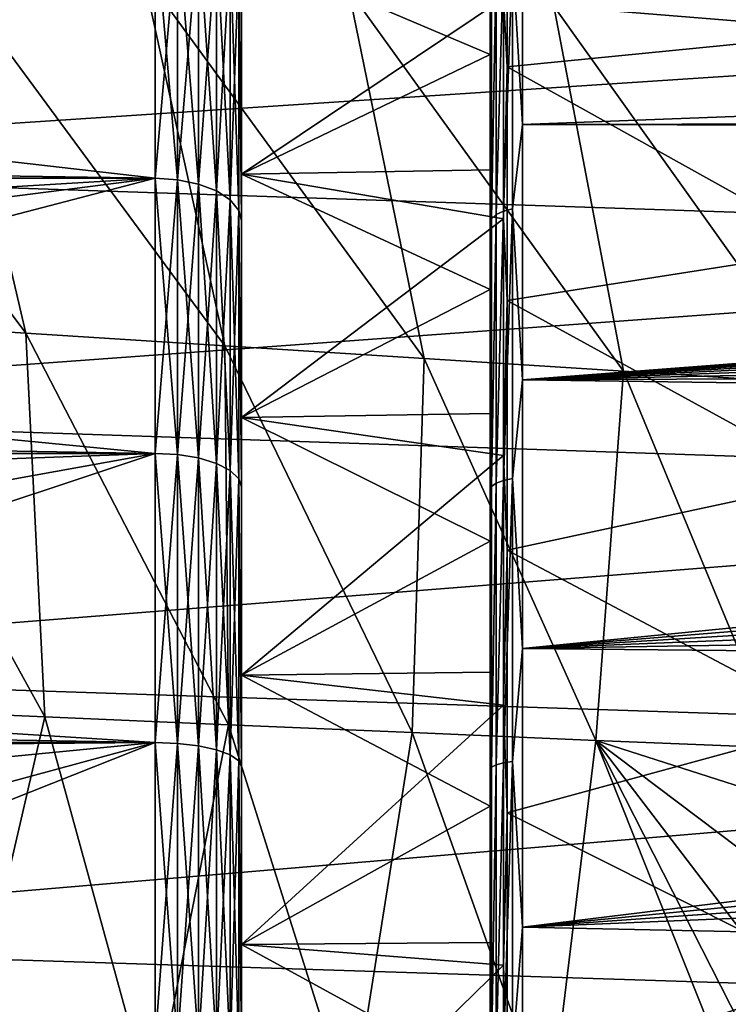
# Model space of a CAD drawing. Header units: metres. Extents: x -160 to 52, y -25 to 25.
# Tile 135 of 166: x -3.45 to 3.11, y 4.6 to 13.72. Entities that reach past the tile are written whole.
import ezdxf

# ---------------------------------------------------------------- set-up
doc = ezdxf.new("R2010")
doc.units = ezdxf.units.M
doc.layers.add('solid_509094_SW0001', color=7, linetype='CONTINUOUS')

msp = doc.modelspace()

# ---------------------------------------------------------------- linework, layer by layer
at = {"layer": 'solid_509094_SW0001'}
for points in [[(1.768738, 16.867477, 181.734558), (3.396418, 13.689639, 184.645828), (1.491148, 13.844373, 174.136017)], [(1.768738, 16.867477, 181.734558), (3.286088, 16.746914, 190.052185), (3.396418, 13.689639, 184.645828)], [(-1.4, 12.289958, -18.685638), (-1.4, 14.161719, -19.00354), (-1.4, 16.273785, -17.22942)], [(-1.4, 14.376002, -17.132652), (-1.4, 12.289958, -18.685638), (-1.4, 16.273785, -17.22942)], [(-1.4, 12.289958, 18.685638), (-1.4, 16.273785, 17.22942), (-1.4, 14.16172, 19.00354)], [(-1.4, 12.289958, 18.685638), (-1.4, 14.376002, 17.132652), (-1.4, 16.273785, 17.22942)], [(1.057903, 15.268029, -16.280106), (4.0899, 15.391882, -15.13423), (4.0899, 13.580384, -16.778799)], [(1.024543, 13.917835, -17.452791), (1.057903, 15.268029, -16.280106), (1.057903, 13.283013, -17.936445)], [(1.057903, 13.283013, -17.936445), (1.057903, 15.268029, -16.280106), (4.0899, 13.580384, -16.778799)], [(1.107564, 14.312249, 19.99004), (1.2, 12.746806, 21.039938), (1.2, 14.958808, 19.529314)], [(1.2, 14.958808, 19.529314), (1.2, 12.746806, 21.039938), (33.511787, 13.97195, 20.247091)], [(-159.199997, 14.630385, -19.652018), (-2.2, 14.630385, -19.652018), (-2.2, 12.25, -21.217623)], [(-159.199997, 12.25, -21.217623), (-159.199997, 14.630385, -19.652018), (-2.2, 12.25, -21.217623)], [(-9.899105, 13.959565, 20.134064), (-9.744034, 13.114674, 20.69433), (-2.2, 14.630385, 19.652018)], [(-9.744034, 13.114674, 20.69433), (-2.2, 12.25, 21.217623), (-2.2, 14.630385, 19.652018)], [(-1.992945, 12.23637, -21.194016), (-2.2, 12.25, -21.217623), (-2.2, 14.630385, -19.652018)], [(-1.992945, 12.23637, -21.194016), (-2.2, 14.630385, -19.652018), (-1.992945, 14.614107, -19.630154)], [(-1.992945, 14.614107, 19.630154), (-2.2, 14.630385, 19.652018), (-2.2, 12.25, 21.217623)], [(-1.992945, 14.614107, 19.630154), (-2.2, 12.25, 21.217623), (-1.992945, 12.23637, 21.194016)], [(-1.992945, 14.614107, -19.630154), (-1.799819, 14.566319, -19.565964), (-1.799819, 12.196358, -21.124712)], [(-1.992945, 12.23637, -21.194016), (-1.992945, 14.614107, -19.630154), (-1.799819, 12.196358, -21.124712)], [(-1.992945, 14.614107, 19.630154), (-1.992945, 12.23637, 21.194016), (-1.799819, 14.566319, 19.565964)], [(-1.992945, 12.23637, 21.194016), (-1.799819, 12.196358, 21.124712), (-1.799819, 14.566319, 19.565964)], [(-1.799819, 14.566319, -19.565964), (-1.634018, 14.490286, -19.463831), (-1.634018, 12.132694, -21.014444)], [(-1.799819, 12.196358, -21.124712), (-1.799819, 14.566319, -19.565964), (-1.634018, 12.132694, -21.014444)], [(-1.799819, 14.566319, 19.565964), (-1.799819, 12.196358, 21.124712), (-1.634018, 14.490286, 19.463831)], [(-9.861457, 14.462721, 245.303558), (-9.542737, 12.363952, 246.833176), (11.630707, 13.758637, 241.404617)], [(-6.119967, 14.463367, 132.095535), (-3.399103, 10.815187, 141.614471), (-5.244128, 10.931749, 131.297592)], [(-6.119967, 14.463367, 132.095535), (-4.217223, 14.308618, 142.605667), (-3.399103, 10.815187, 141.614471)], [(-1.799819, 12.196358, 21.124712), (-1.634018, 12.132694, 21.014444), (-1.634018, 14.490286, 19.463831)], [(-1.634018, 14.490286, -19.463831), (-1.506866, 14.391197, -19.330732), (-1.506866, 12.049727, -20.870741)], [(-1.634018, 12.132694, -21.014444), (-1.634018, 14.490286, -19.463831), (-1.506866, 12.049727, -20.870741)], [(-1.634018, 14.490286, 19.463831), (-1.634018, 12.132694, 21.014444), (-1.506866, 14.391197, 19.330732)], [(0.9, 13.396189, 17.859016), (0.9, 14.417443, 17.045235), (-1.4, 14.376002, 17.132652)], [(0.9, 14.156367, 19.750622), (0.9, 14.417443, 17.045235), (0.9, 13.396189, 17.859016)], [(-1.634018, 12.132694, 21.014444), (-1.506866, 12.049727, 20.870741), (-1.506866, 14.391197, 19.330732)], [(-1.506866, 14.391197, -19.330732), (-1.427043, 14.27582, -19.175755), (-1.427043, 11.953123, -20.703417)], [(-1.506866, 12.049727, -20.870741), (-1.506866, 14.391197, -19.330732), (-1.427043, 11.953123, -20.703417)], [(-1.506866, 14.391197, 19.330732), (-1.506866, 12.049727, 20.870741), (-1.427043, 14.27582, 19.175755)], [(1.024543, 13.917835, -17.452791), (-1.4, 12.289958, -18.685638), (-1.4, 14.376002, -17.132652)], [(0.9, 13.396189, 17.859016), (-1.4, 14.376002, 17.132652), (-1.4, 12.289958, 18.685638)], [(1.023817, 11.946703, 21.438892), (1.107564, 11.967433, 21.476095), (1.107564, 14.312249, 19.99004)], [(1.023817, 11.946703, 21.438892), (1.107564, 14.312249, 19.99004), (1.023817, 14.287457, 19.955412)], [(1.107564, 14.312249, 19.99004), (1.107564, 11.967433, 21.476095), (1.2, 12.746806, 21.039938)], [(-4.217223, 14.308618, 142.605667), (-1.554135, 10.698624, 151.931351), (-3.399103, 10.815187, 141.614471)], [(-4.217223, 14.308618, 142.605667), (-2.314467, 14.15387, 153.115784), (-1.554135, 10.698624, 151.931351)], [(-1.506866, 12.049727, 20.870741), (-1.427043, 11.953123, 20.703417), (-1.427043, 14.27582, 19.175755)], [(-1.427043, 14.27582, -19.175755), (-1.4, 14.161719, -19.00354), (-1.4, 11.858169, -20.520084)], [(-1.427043, 11.953123, -20.703417), (-1.427043, 14.27582, -19.175755), (-1.4, 11.858169, -20.520084)], [(-1.427043, 14.27582, 19.175755), (-1.4, 11.85817, 20.520082), (-1.4, 14.16172, 19.00354)], [(-1.427043, 14.27582, 19.175755), (-1.427043, 11.953123, 20.703417), (-1.4, 11.85817, 20.520082)], [(0.95735, 14.248799, 19.901419), (0.914683, 14.20007, 19.833359), (0.914683, 11.873633, 21.307766)], [(0.95735, 11.914379, 21.380888), (0.95735, 14.248799, 19.901419), (0.914683, 11.873633, 21.307766)], [(1.023817, 14.287457, 19.955412), (0.95735, 14.248799, 19.901419), (0.95735, 11.914379, 21.380888)], [(1.023817, 11.946703, 21.438892), (1.023817, 14.287457, 19.955412), (0.95735, 11.914379, 21.380888)], [(-2.314467, 14.15387, 153.115784), (0.291066, 10.582062, 162.248199), (-1.554135, 10.698624, 151.931351)], [(-2.314467, 14.15387, 153.115784), (-0.411705, 13.999121, 163.625916), (0.291066, 10.582062, 162.248199)], [(-1.4, 10.037259, 19.986235), (-1.4, 14.16172, 19.00354), (-1.4, 11.85817, 20.520082)], [(-1.4, 10.037259, 19.986235), (-1.4, 12.289958, 18.685638), (-1.4, 14.16172, 19.00354)], [(-1.4, 10.037259, -19.986235), (-1.4, 11.858169, -20.520084), (-1.4, 14.161719, -19.00354)], [(-1.4, 12.289958, -18.685638), (-1.4, 10.037259, -19.986235), (-1.4, 14.161719, -19.00354)], [(0.914683, 14.20007, 19.833359), (0.9, 14.156367, 19.750622), (0.9, 11.837881, 21.22154)], [(0.914683, 11.873633, 21.307766), (0.914683, 14.20007, 19.833359), (0.9, 11.837881, 21.22154)], [(0.9, 14.156367, 19.750622), (0.9, 13.396189, 17.859016), (0.9, 12.329142, 18.611685)], [(0.9, 11.837881, 21.22154), (0.9, 14.156367, 19.750622), (0.9, 12.329142, 18.611685)], [(-0.411705, 13.999121, 163.625916), (2.136335, 10.465501, 172.565048), (0.291066, 10.582062, 162.248199)], [(-0.411705, 13.999121, 163.625916), (1.491148, 13.844373, 174.136017), (2.136335, 10.465501, 172.565048)], [(1.2, 12.746806, 21.039938), (33.666878, 12.815843, 20.997957), (33.511787, 13.97195, 20.247091)], [(1.024543, 13.917835, -17.452791), (1.024543, 11.876264, -18.901333), (-1.4, 12.289958, -18.685638)], [(1.024543, 13.917835, -17.452791), (1.057903, 13.283013, -17.936445), (1.024543, 11.876264, -18.901333)], [(1.491148, 13.844373, 174.136017), (3.984539, 10.348959, 182.881516), (2.136335, 10.465501, 172.565048)], [(1.491148, 13.844373, 174.136017), (3.396418, 13.689639, 184.645828), (3.984539, 10.348959, 182.881516)], [(-9.542737, 12.363952, 246.833176), (11.89928, 11.642016, 242.830643), (11.630707, 13.758637, 241.404617)], [(1.057903, 13.283013, -17.936445), (4.0899, 13.580384, -16.778799), (4.0899, 11.594419, -18.207811)], [(0.9, 12.329142, 18.611685), (0.9, 13.396189, 17.859016), (-1.4, 12.289958, 18.685638)], [(1.024543, 11.876264, -18.901333), (1.057903, 13.283013, -17.936445), (1.057903, 11.119779, -19.352133)], [(1.057903, 11.119779, -19.352133), (1.057903, 13.283013, -17.936445), (4.0899, 11.594419, -18.207811)], [(-9.744034, 13.114674, 20.69433), (-9.596039, 12.236538, 21.225389), (-2.2, 12.25, 21.217623)], [(1.2, 12.746806, 21.039938), (32.434601, 12.768058, 21.027048), (33.666878, 12.815843, 20.997957)], [(1.2, 12.746806, 21.039938), (31.304331, 12.683624, 21.078087), (32.434601, 12.768058, 21.027048)], [(1.107564, 11.967433, 21.476095), (1.2, 10.383676, 22.301105), (1.2, 12.746806, 21.039938)], [(1.2, 12.746806, 21.039938), (1.2, 10.383676, 22.301105), (31.304331, 12.683624, 21.078087)], [(1.2, 10.383676, 22.301105), (30.274872, 12.562913, 21.150253), (31.304331, 12.683624, 21.078087)], [(1.2, 10.383676, 22.301105), (29.336151, 12.412766, 21.23872), (30.274872, 12.562913, 21.150253)], [(1.2, 10.383676, 22.301105), (28.471838, 12.23392, 21.342241), (29.336151, 12.412766, 21.23872)], [(-9.542737, 12.363952, 246.833176), (-9.275874, 10.097981, 248.113937), (11.89928, 11.642016, 242.830643)], [(0.9, 11.219743, 19.300787), (0.9, 12.329142, 18.611685), (-1.4, 12.289958, 18.685638)], [(0.9, 11.837881, 21.22154), (0.9, 12.329142, 18.611685), (0.9, 11.219743, 19.300787)], [(-159.199997, 12.25, -21.217623), (-2.2, 12.25, -21.217623), (-2.2, 9.703955, -22.496294)], [(-159.199997, 9.703955, -22.496294), (-159.199997, 12.25, -21.217623), (-2.2, 9.703955, -22.496294)], [(-9.596039, 12.236538, 21.225389), (-9.528477, 11.80933, 21.466013), (-2.2, 12.25, 21.217623)], [(-9.528477, 11.80933, 21.466013), (-9.454753, 11.323895, 21.726007), (-2.2, 12.25, 21.217623)], [(-9.454753, 11.323895, 21.726007), (-9.321022, 10.394307, 22.18577), (-2.2, 12.25, 21.217623)], [(-9.321022, 10.394307, 22.18577), (-2.2, 9.703955, 22.496294), (-2.2, 12.25, 21.217623)], [(-1.992945, 9.693157, -22.471264), (-2.2, 9.703955, -22.496294), (-2.2, 12.25, -21.217623)], [(-1.992945, 9.693157, -22.471264), (-2.2, 12.25, -21.217623), (-1.992945, 12.23637, -21.194016)], [(-1.992945, 12.23637, 21.194016), (-2.2, 12.25, 21.217623), (-2.2, 9.703955, 22.496294)], [(-1.992945, 12.23637, 21.194016), (-2.2, 9.703955, 22.496294), (-1.992945, 9.693157, 22.471264)], [(-1.992945, 12.23637, -21.194016), (-1.799819, 12.196358, -21.124712), (-1.799819, 9.661461, -22.397785)], [(-1.992945, 9.693157, -22.471264), (-1.992945, 12.23637, -21.194016), (-1.799819, 9.661461, -22.397785)], [(-1.992945, 12.23637, 21.194016), (-1.992945, 9.693157, 22.471264), (-1.799819, 12.196358, 21.124712)], [(1.024543, 11.876264, -18.901333), (-1.4, 10.037259, -19.986235), (-1.4, 12.289958, -18.685638)], [(0.9, 11.219743, 19.300787), (-1.4, 12.289958, 18.685638), (-1.4, 10.037259, 19.986235)], [(1.2, 10.383676, 22.301105), (27.669739, 12.027749, 21.459106), (28.471838, 12.23392, 21.342241)], [(-1.992945, 9.693157, 22.471264), (-1.799819, 9.661461, 22.397785), (-1.799819, 12.196358, 21.124712)], [(-1.799819, 12.196358, -21.124712), (-1.634018, 12.132694, -21.014444), (-1.634018, 9.61103, -22.28087)], [(-1.799819, 9.661461, -22.397785), (-1.799819, 12.196358, -21.124712), (-1.634018, 9.61103, -22.28087)], [(-1.799819, 12.196358, 21.124712), (-1.799819, 9.661461, 22.397785), (-1.634018, 12.132694, 21.014444)], [(-1.799819, 9.661461, 22.397785), (-1.634018, 9.61103, 22.28087), (-1.634018, 12.132694, 21.014444)], [(-1.634018, 12.132694, -21.014444), (-1.506866, 12.049727, -20.870741), (-1.506866, 9.545307, -22.128508)], [(-1.634018, 9.61103, -22.28087), (-1.634018, 12.132694, -21.014444), (-1.506866, 9.545307, -22.128508)], [(-1.634018, 12.132694, 21.014444), (-1.634018, 9.61103, 22.28087), (-1.506866, 12.049727, 20.870741)], [(-1.634018, 9.61103, 22.28087), (-1.506866, 9.545307, 22.128508), (-1.506866, 12.049727, 20.870741)], [(-1.506866, 12.049727, -20.870741), (-1.427043, 11.953123, -20.703417), (-1.427043, 9.468781, -21.951099)], [(-1.506866, 9.545307, -22.128508), (-1.506866, 12.049727, -20.870741), (-1.427043, 9.468781, -21.951099)], [(-1.506866, 12.049727, 20.870741), (-1.506866, 9.545307, 22.128508), (-1.427043, 11.953123, 20.703417)], [(-1.506866, 9.545307, 22.128508), (-1.427043, 9.468781, 21.951099), (-1.427043, 11.953123, 20.703417)], [(-1.427043, 11.953123, -20.703417), (-1.4, 11.858169, -20.520084), (-1.4, 9.393953, -21.758732)], [(-1.427043, 9.468781, -21.951099), (-1.427043, 11.953123, -20.703417), (-1.4, 9.393953, -21.758732)], [(-1.427043, 11.953123, 20.703417), (-1.4, 9.393954, 21.758732), (-1.4, 11.85817, 20.520082)], [(-1.427043, 11.953123, 20.703417), (-1.427043, 9.468781, 21.951099), (-1.4, 9.393954, 21.758732)], [(1.023817, 11.946703, 21.438892), (0.95735, 11.914379, 21.380888), (0.957351, 9.428053, 22.587753)], [(1.023817, 9.45363, 22.649033), (1.023817, 11.946703, 21.438892), (0.957351, 9.428053, 22.587753)], [(1.023817, 9.45363, 22.649033), (1.107564, 9.470036, 22.688335), (1.107564, 11.967433, 21.476095)], [(1.023817, 9.45363, 22.649033), (1.107564, 11.967433, 21.476095), (1.023817, 11.946703, 21.438892)], [(1.107564, 11.967433, 21.476095), (1.107564, 9.470036, 22.688335), (1.2, 10.383676, 22.301105)], [(1.2, 10.383676, 22.301105), (26.895018, 11.788216, 21.591619), (27.669739, 12.027749, 21.459106)], [(1.024543, 11.876264, -18.901333), (1.024543, 9.685346, -20.112188), (-1.4, 10.037259, -19.986235)], [(-1.4, 7.649311, 21.01631), (-1.4, 11.85817, 20.520082), (-1.4, 9.393954, 21.758732)], [(-1.4, 7.649311, 21.01631), (-1.4, 10.037259, 19.986235), (-1.4, 11.85817, 20.520082)], [(-1.4, 7.649311, -21.01631), (-1.4, 9.393953, -21.758732), (-1.4, 11.858169, -20.520084)], [(-1.4, 10.037259, -19.986235), (-1.4, 7.649311, -21.01631), (-1.4, 11.858169, -20.520084)], [(0.914683, 11.873633, 21.307766), (0.9, 11.837881, 21.22154), (0.9, 9.3675, 22.421856)], [(0.914683, 9.395809, 22.510506), (0.914683, 11.873633, 21.307766), (0.9, 9.3675, 22.421856)], [(0.95735, 11.914379, 21.380888), (0.914683, 11.873633, 21.307766), (0.914683, 9.395809, 22.510506)], [(0.957351, 9.428053, 22.587753), (0.95735, 11.914379, 21.380888), (0.914683, 9.395809, 22.510506)], [(1.024543, 11.876264, -18.901333), (1.057903, 11.119779, -19.352133), (1.024543, 9.685346, -20.112188)], [(0.9, 11.837881, 21.22154), (0.9, 11.219743, 19.300787), (0.9, 10.071752, 19.923923)], [(0.9, 9.3675, 22.421856), (0.9, 11.837881, 21.22154), (0.9, 10.071752, 19.923923)], [(1.2, 10.383676, 22.301105), (26.144552, 11.514321, 21.738914), (26.895018, 11.788216, 21.591619)], [(-9.275874, 10.097981, 248.113937), (12.122683, 9.37406, 244.010223), (11.89928, 11.642016, 242.830643)], [(1.057903, 11.119779, -19.352133), (4.0899, 11.594419, -18.207811), (4.0899, 9.459499, -19.402906)], [(1.2, 10.383676, 22.301105), (25.412136, 11.204159, 21.900385), (26.144552, 11.514321, 21.738914)], [(0.9, 10.071752, 19.923923), (0.9, 11.219743, 19.300787), (-1.4, 10.037259, 19.986235)], [(1.2, 10.383676, 22.301105), (24.704762, 10.860489, 22.07283), (25.412136, 11.204159, 21.900385)], [(1.024543, 9.685346, -20.112188), (1.057903, 11.119779, -19.352133), (1.057903, 8.80735, -20.508171)], [(1.057903, 8.80735, -20.508171), (1.057903, 11.119779, -19.352133), (4.0899, 9.459499, -19.402906)], [(-5.244128, 10.931749, 131.297592), (-3.2228, 7.265052, 138.568253), (-4.923373, 7.338461, 128.973724)], [(-5.244128, 10.931749, 131.297592), (-3.399103, 10.815187, 141.614471), (-3.2228, 7.265052, 138.568253)], [(1.2, 10.383676, 22.301105), (24.024796, 10.484382, 22.253939), (24.704762, 10.860489, 22.07283)], [(-3.399103, 10.815187, 141.614471), (-1.522383, 7.191642, 148.162811), (-3.2228, 7.265052, 138.568253)], [(-3.399103, 10.815187, 141.614471), (-1.554135, 10.698624, 151.931351), (-1.522383, 7.191642, 148.162811)], [(-1.554135, 10.698624, 151.931351), (0.178144, 7.118233, 157.757339), (-1.522383, 7.191642, 148.162811)], [(-1.554135, 10.698624, 151.931351), (0.291066, 10.582062, 162.248199), (0.178144, 7.118233, 157.757339)], [(0.291066, 10.582062, 162.248199), (1.879613, 7.044828, 167.351761), (0.178144, 7.118233, 157.757339)], [(0.291066, 10.582062, 162.248199), (2.136335, 10.465501, 172.565048), (1.879613, 7.044828, 167.351761)], [(1.2, 10.383676, 22.301105), (23.377356, 10.079136, 22.440388), (24.024796, 10.484382, 22.253939)], [(-9.321022, 10.394307, 22.18577), (-9.195222, 9.450915, 22.603765), (-2.2, 9.703955, 22.496294)], [(2.136335, 10.465501, 172.565048), (3.577482, 6.977776, 176.944153), (1.879613, 7.044828, 167.351761)], [(2.136335, 10.465501, 172.565048), (3.984539, 10.348959, 182.881516), (3.577482, 6.977776, 176.944153)], [(1.107564, 9.470036, 22.688335), (1.2, 7.897433, 23.297867), (1.2, 10.383676, 22.301105)], [(1.2, 10.383676, 22.301105), (1.2, 7.897433, 23.297867), (23.377356, 10.079136, 22.440388)], [(-9.275874, 10.097981, 248.113937), (-9.064476, 7.695453, 249.128494), (12.122683, 9.37406, 244.010223)], [(0.9, 8.889556, 20.478725), (0.9, 10.071752, 19.923923), (-1.4, 10.037259, 19.986235)], [(1.024543, 9.685346, -20.112188), (-1.4, 7.649311, -21.01631), (-1.4, 10.037259, -19.986235)], [(0.9, 8.889556, 20.478725), (-1.4, 10.037259, 19.986235), (-1.4, 7.649311, 21.01631)], [(0.9, 9.3675, 22.421856), (0.9, 10.071752, 19.923923), (0.9, 8.889556, 20.478725)], [(1.2, 7.897433, 23.297867), (22.764795, 9.647557, 22.629288), (23.377356, 10.079136, 22.440388)], [(-159.199997, 9.703955, -22.496294), (-2.2, 9.703955, -22.496294), (-2.2, 7.026679, -23.470743)], [(-159.199997, 7.026679, -23.470743), (-159.199997, 9.703955, -22.496294), (-2.2, 7.026679, -23.470743)], [(-9.195222, 9.450915, 22.603765), (-9.07477, 8.46137, 22.992504), (-2.2, 9.703955, 22.496294)], [(-9.07477, 8.46137, 22.992504), (-8.963614, 7.454418, 23.338415), (-2.2, 9.703955, 22.496294)], [(-8.963614, 7.454418, 23.338415), (-2.2, 7.026679, 23.470743), (-2.2, 9.703955, 22.496294)], [(-1.992945, 7.018861, -23.44463), (-2.2, 7.026679, -23.470743), (-2.2, 9.703955, -22.496294)], [(-1.992945, 7.018861, -23.44463), (-2.2, 9.703955, -22.496294), (-1.992945, 9.693157, -22.471264)], [(-1.992945, 9.693157, 22.471264), (-2.2, 9.703955, 22.496294), (-2.2, 7.026679, 23.470743)], [(-1.992945, 9.693157, 22.471264), (-2.2, 7.026679, 23.470743), (-1.992945, 7.018861, 23.44463)], [(-1.992945, 9.693157, -22.471264), (-1.799819, 9.661461, -22.397785), (-1.799819, 6.99591, -23.367966)], [(-1.992945, 7.018861, -23.44463), (-1.992945, 9.693157, -22.471264), (-1.799819, 6.99591, -23.367966)], [(-1.992945, 9.693157, 22.471264), (-1.992945, 7.018861, 23.44463), (-1.799819, 9.661461, 22.397785)], [(1.024543, 9.685346, -20.112188), (1.024543, 7.372633, -21.070129), (-1.4, 7.649311, -21.01631)], [(1.024543, 9.685346, -20.112188), (1.057903, 8.80735, -20.508171), (1.024543, 7.372633, -21.070129)], [(-1.992945, 7.018861, 23.44463), (-1.799819, 6.99591, 23.367966), (-1.799819, 9.661461, 22.397785)], [(-1.799819, 9.661461, -22.397785), (-1.634018, 9.61103, -22.28087), (-1.634018, 6.959392, -23.245989)], [(-1.799819, 6.99591, -23.367966), (-1.799819, 9.661461, -22.397785), (-1.634018, 6.959392, -23.245989)], [(-1.799819, 9.661461, 22.397785), (-1.799819, 6.99591, 23.367966), (-1.634018, 9.61103, 22.28087)], [(-1.799819, 6.99591, 23.367966), (-1.634018, 6.959392, 23.245989), (-1.634018, 9.61103, 22.28087)], [(-1.634018, 9.61103, -22.28087), (-1.506866, 9.545307, -22.128508), (-1.506866, 6.911802, -23.087027)], [(-1.634018, 6.959392, -23.245989), (-1.634018, 9.61103, -22.28087), (-1.506866, 6.911802, -23.087027)], [(-1.634018, 9.61103, 22.28087), (-1.634018, 6.959392, 23.245989), (-1.506866, 9.545307, 22.128508)], [(1.2, 7.897433, 23.297867), (22.188774, 9.191378, 22.818382), (22.764795, 9.647557, 22.629288)], [(-1.634018, 6.959392, 23.245989), (-1.506866, 6.911802, 23.087027), (-1.506866, 9.545307, 22.128508)], [(-1.506866, 9.545307, -22.128508), (-1.427043, 9.468781, -21.951099), (-1.427043, 6.856389, -22.901934)], [(-1.506866, 6.911802, -23.087027), (-1.506866, 9.545307, -22.128508), (-1.427043, 6.856389, -22.901934)], [(-1.506866, 9.545307, 22.128508), (-1.506866, 6.911802, 23.087027), (-1.427043, 9.468781, 21.951099)], [(-1.506866, 6.911802, 23.087027), (-1.427043, 6.856389, 22.901934), (-1.427043, 9.468781, 21.951099)], [(-1.427043, 9.468781, -21.951099), (-1.4, 9.393953, -21.758732), (-1.4, 6.802042, -22.702887)], [(-1.427043, 6.856389, -22.901934), (-1.427043, 9.468781, -21.951099), (-1.4, 6.802042, -22.702887)], [(-1.427043, 9.468781, 21.951099), (-1.4, 6.802043, 22.702885), (-1.4, 9.393954, 21.758732)], [(-1.427043, 9.468781, 21.951099), (-1.427043, 6.856389, 22.901934), (-1.4, 6.802043, 22.702885)], [(-1.4, 5.157918, 21.762171), (-1.4, 9.393954, 21.758732), (-1.4, 6.802043, 22.702885)], [(-1.4, 5.157918, 21.762171), (-1.4, 7.649311, 21.01631), (-1.4, 9.393954, 21.758732)], [(-1.4, 2.596243, -22.213863), (-1.4, 6.802042, -22.702887), (-1.4, 9.393953, -21.758732)], [(-1.4, 5.157918, -21.762171), (-1.4, 2.596243, -22.213863), (-1.4, 9.393953, -21.758732)], [(-1.4, 7.649311, -21.01631), (-1.4, 5.157918, -21.762171), (-1.4, 9.393953, -21.758732)], [(0.914683, 9.395809, 22.510506), (0.9, 9.3675, 22.421856), (0.9, 6.778097, 23.335526)], [(0.914684, 6.798191, 23.426239), (0.914683, 9.395809, 22.510506), (0.9, 6.778097, 23.335526)], [(0.957351, 9.428053, 22.587753), (0.914683, 9.395809, 22.510506), (0.914684, 6.798191, 23.426239)], [(0.957351, 6.82152, 23.506628), (0.957351, 9.428053, 22.587753), (0.914684, 6.798191, 23.426239)], [(1.023817, 9.45363, 22.649033), (0.957351, 9.428053, 22.587753), (0.957351, 6.82152, 23.506628)], [(1.023817, 6.840027, 23.570402), (1.023817, 9.45363, 22.649033), (0.957351, 6.82152, 23.506628)], [(1.023817, 6.840027, 23.570402), (1.107564, 6.851896, 23.611303), (1.107564, 9.470036, 22.688335)], [(1.023817, 6.840027, 23.570402), (1.107564, 9.470036, 22.688335), (1.023817, 9.45363, 22.649033)], [(1.057903, 8.80735, -20.508171), (4.0899, 9.459499, -19.402906), (4.0899, 7.203053, -20.348734)], [(1.107564, 9.470036, 22.688335), (1.107564, 6.851896, 23.611303), (1.2, 7.897433, 23.297867)], [(-9.064476, 7.695453, 249.128494), (12.298468, 6.985506, 244.927536), (12.122683, 9.37406, 244.010223)], [(0.9, 9.3675, 22.421856), (0.9, 8.889556, 20.478725), (0.9, 7.677061, 20.963423)], [(0.9, 6.778097, 23.335526), (0.9, 9.3675, 22.421856), (0.9, 7.677061, 20.963423)], [(1.2, 7.897433, 23.297867), (21.651342, 8.714568, 23.004702), (22.188774, 9.191378, 22.818382)], [(0.9, 7.677061, 20.963423), (0.9, 8.889556, 20.478725), (-1.4, 7.649311, 21.01631)], [(1.024543, 7.372633, -21.070129), (1.057903, 8.80735, -20.508171), (1.057903, 6.376752, -21.389051)], [(1.057903, 6.376752, -21.389051), (1.057903, 8.80735, -20.508171), (4.0899, 7.203053, -20.348734)], [(1.2, 7.897433, 23.297867), (21.152237, 8.218485, 23.186558), (21.651342, 8.714568, 23.004702)], [(1.2, 7.897433, 23.297867), (20.691393, 7.704672, 23.36232), (21.152237, 8.218485, 23.186558)], [(1.107564, 6.851896, 23.611303), (1.200001, 5.317556, 24.0184), (1.2, 7.897433, 23.297867)], [(1.2, 7.897433, 23.297867), (1.200001, 5.317556, 24.0184), (20.691393, 7.704672, 23.36232)], [(-9.064476, 7.695453, 249.128494), (-8.911402, 5.188857, 249.863144), (12.298468, 6.985506, 244.927536)], [(0.9, 6.438187, 21.37645), (0.9, 7.677061, 20.963423), (-1.4, 7.649311, 21.01631)], [(0.9, 6.778097, 23.335526), (0.9, 7.677061, 20.963423), (0.9, 6.438187, 21.37645)], [(1.200001, 5.317556, 24.0184), (20.268898, 7.176411, 23.529963), (20.691393, 7.704672, 23.36232)], [(1.024543, 7.372633, -21.070129), (-1.4, 5.157918, -21.762171), (-1.4, 7.649311, -21.01631)], [(0.9, 6.438187, 21.37645), (-1.4, 7.649311, 21.01631), (-1.4, 5.157918, 21.762171)], [(-8.963614, 7.454418, 23.338415), (-8.914924, 6.972418, 23.486919), (-2.2, 7.026679, 23.470743)], [(-4.923373, 7.338461, 128.973724), (-3.2228, 7.265052, 138.568253), (-4.059116, 3.664024, 131.364777)], [(1.024543, 7.372633, -21.070129), (1.024543, 4.967207, -21.763109), (-1.4, 5.157918, -21.762171)], [(1.024543, 7.372633, -21.070129), (1.057903, 6.376752, -21.389051), (1.024543, 4.967207, -21.763109)], [(-3.2228, 7.265052, 138.568253), (-2.221668, 3.623843, 141.787796), (-4.059116, 3.664024, 131.364777)], [(-3.2228, 7.265052, 138.568253), (-1.522383, 7.191642, 148.162811), (-2.221668, 3.623843, 141.787796)], [(1.057903, 6.376752, -21.389051), (4.0899, 7.203053, -20.348734), (4.0899, 4.85407, -21.03314)], [(-1.522383, 7.191642, 148.162811), (-0.384259, 3.583661, 152.210815), (-2.221668, 3.623843, 141.787796)], [(-1.522383, 7.191642, 148.162811), (0.178144, 7.118233, 157.757339), (-0.384259, 3.583661, 152.210815)], [(0.178144, 7.118233, 157.757339), (1.453369, 3.543483, 162.633804), (-0.384259, 3.583661, 152.210815)], [(0.178144, 7.118233, 157.757339), (1.879613, 7.044828, 167.351761), (1.453369, 3.543483, 162.633804)], [(1.200001, 5.317556, 24.0184), (19.8846, 6.635201, 23.688269), (20.268898, 7.176411, 23.529963)], [(-159.199997, 7.026679, -23.470743), (-2.2, 7.026679, -23.470743), (-2.2, 4.25438, -24.12779)], [(-159.199997, 4.25438, -24.12779), (-159.199997, 7.026679, -23.470743), (-2.2, 4.25438, -24.12779)], [(-8.914924, 6.972418, 23.486919), (-8.858561, 6.378266, 23.655184), (-2.2, 7.026679, 23.470743)], [(-8.858561, 6.378266, 23.655184), (-8.763117, 5.246851, 23.931581), (-2.2, 7.026679, 23.470743)], [(-8.763117, 5.246851, 23.931581), (-8.706034, 4.446114, 24.093195), (-2.2, 7.026679, 23.470743)], [(-8.706034, 4.446114, 24.093195), (-2.2, 4.25438, 24.12779), (-2.2, 7.026679, 23.470743)], [(-1.992945, 4.249647, -24.100945), (-2.2, 4.25438, -24.12779), (-2.2, 7.026679, -23.470743)], [(-1.992945, 4.249647, -24.100945), (-2.2, 7.026679, -23.470743), (-1.992945, 7.018861, -23.44463)], [(-1.992945, 7.018861, 23.44463), (-2.2, 7.026679, 23.470743), (-2.2, 4.25438, 24.12779)], [(-1.992945, 7.018861, 23.44463), (-2.2, 4.25438, 24.12779), (-1.992945, 4.249647, 24.100945)], [(-1.992945, 7.018861, -23.44463), (-1.799819, 6.99591, -23.367966), (-1.799819, 4.235751, -24.022135)], [(-1.992945, 4.249647, -24.100945), (-1.992945, 7.018861, -23.44463), (-1.799819, 4.235751, -24.022135)], [(-1.992945, 7.018861, 23.44463), (-1.992945, 4.249647, 24.100945), (-1.799819, 6.99591, 23.367966)], [(1.879613, 7.044828, 167.351761), (3.287873, 3.510549, 173.043182), (1.453369, 3.543483, 162.633804)], [(1.879613, 7.044828, 167.351761), (3.305268, 4.243971, 173.493011), (3.287873, 3.510549, 173.043182)], [(1.879613, 7.044828, 167.351761), (3.341614, 5.13036, 174.21376), (3.305268, 4.243971, 173.493011)], [(1.879613, 7.044828, 167.351761), (3.397879, 5.899844, 175.060287), (3.341614, 5.13036, 174.21376)], [(1.879613, 7.044828, 167.351761), (3.478906, 6.532685, 176.010025), (3.397879, 5.899844, 175.060287)], [(1.879613, 7.044828, 167.351761), (3.577482, 6.977776, 176.944153), (3.478906, 6.532685, 176.010025)], [(-8.911402, 5.188857, 249.863144), (12.425041, 4.502287, 245.572067), (12.298468, 6.985506, 244.927536)], [(-1.992945, 4.249647, 24.100945), (-1.799819, 4.235751, 24.022135), (-1.799819, 6.99591, 23.367966)], [(-1.799819, 6.99591, -23.367966), (-1.634018, 6.959392, -23.245989), (-1.634018, 4.213641, -23.896744)], [(-1.799819, 4.235751, -24.022135), (-1.799819, 6.99591, -23.367966), (-1.634018, 4.213641, -23.896744)], [(-1.799819, 6.99591, 23.367966), (-1.799819, 4.235751, 24.022135), (-1.634018, 6.959392, 23.245989)], [(-1.799819, 4.235751, 24.022135), (-1.634018, 4.213641, 23.896744), (-1.634018, 6.959392, 23.245989)], [(-1.634018, 6.959392, -23.245989), (-1.506866, 6.911802, -23.087027), (-1.506866, 4.184826, -23.733332)], [(-1.634018, 4.213641, -23.896744), (-1.634018, 6.959392, -23.245989), (-1.506866, 4.184826, -23.733332)], [(-1.634018, 6.959392, 23.245989), (-1.634018, 4.213641, 23.896744), (-1.506866, 6.911802, 23.087027)], [(-1.634018, 4.213641, 23.896744), (-1.506866, 4.184826, 23.733332), (-1.506866, 6.911802, 23.087027)], [(-1.506866, 6.911802, -23.087027), (-1.427043, 6.856389, -22.901934), (-1.427043, 4.151276, -23.543056)], [(-1.506866, 4.184826, -23.733332), (-1.506866, 6.911802, -23.087027), (-1.427043, 4.151276, -23.543056)], [(-1.506866, 6.911802, 23.087027), (-1.506866, 4.184826, 23.733332), (-1.427043, 6.856389, 22.901934)], [(-1.506866, 4.184826, 23.733332), (-1.427043, 4.151276, 23.543056), (-1.427043, 6.856389, 22.901934)], [(-1.427043, 6.856389, -22.901934), (-1.4, 6.802042, -22.702887), (-1.4, 4.11855, -23.339399)], [(-1.427043, 4.151276, -23.543056), (-1.427043, 6.856389, -22.901934), (-1.4, 4.11855, -23.339399)], [(-1.427043, 6.856389, 22.901934), (-1.4, 4.118551, 23.339399), (-1.4, 6.802043, 22.702885)], [(-1.427043, 6.856389, 22.901934), (-1.427043, 4.151276, 23.543056), (-1.4, 4.118551, 23.339399)], [(1.023817, 6.840027, 23.570402), (0.957351, 6.82152, 23.506628), (0.957351, 4.128015, 24.125799)], [(1.023818, 4.139214, 24.191254), (1.023817, 6.840027, 23.570402), (0.957351, 4.128015, 24.125799)], [(1.023818, 4.139214, 24.191254), (1.107564, 6.851896, 23.611303), (1.023817, 6.840027, 23.570402)], [(1.023818, 4.139214, 24.191254), (1.107564, 4.146396, 24.233231), (1.107564, 6.851896, 23.611303)], [(1.107564, 6.851896, 23.611303), (1.107564, 4.146396, 24.233231), (1.200001, 5.317556, 24.0184)], [(-1.4, 6.802043, 22.702885), (-1.4, 4.118551, 23.339399), (-1.4, -6.802042, 22.702887)], [(-1.4, 0, 22.365089), (-1.4, 6.802043, 22.702885), (-1.4, -6.802042, 22.702887)], [(-1.4, 2.596243, 22.213863), (-1.4, 5.157918, 21.762171), (-1.4, 6.802043, 22.702885)], [(-1.4, 0, 22.365089), (-1.4, 2.596243, 22.213863), (-1.4, 6.802043, 22.702885)], [(-1.4, -4.118551, -23.339399), (-1.4, 4.11855, -23.339399), (-1.4, 6.802042, -22.702887)], [(-1.4, -6.802043, -22.702885), (-1.4, -4.118551, -23.339399), (-1.4, 6.802042, -22.702887)], [(-1.4, 0, -22.365089), (-1.4, -6.802043, -22.702885), (-1.4, 6.802042, -22.702887)], [(-1.4, 2.596243, -22.213863), (-1.4, 0, -22.365089), (-1.4, 6.802042, -22.702887)], [(0.914684, 6.798191, 23.426239), (0.9, 6.778097, 23.335526), (0.900001, 4.101556, 23.951342)], [(0.9, 6.778097, 23.335526), (0.9, 6.438187, 21.37645), (0.9, 5.176983, 21.716396)], [(0.900001, 4.101556, 23.951342), (0.9, 6.778097, 23.335526), (0.9, 5.176983, 21.716396)], [(0.914684, 4.113897, 24.043293), (0.914684, 6.798191, 23.426239), (0.900001, 4.101556, 23.951342)], [(0.957351, 6.82152, 23.506628), (0.914684, 6.798191, 23.426239), (0.914684, 4.113897, 24.043293)], [(0.957351, 4.128015, 24.125799), (0.957351, 6.82152, 23.506628), (0.914684, 4.113897, 24.043293)], [(1.200001, 5.317556, 24.0184), (19.538704, 6.084243, 23.83573), (19.8846, 6.635201, 23.688269)], [(0.9, 5.176983, 21.716396), (0.9, 6.438187, 21.37645), (-1.4, 5.157918, 21.762171)], [(1.024543, 4.967207, -21.763109), (1.057903, 6.376752, -21.389051), (1.057903, 3.860598, -21.982954)], [(1.057903, 3.860598, -21.982954), (1.057903, 6.376752, -21.389051), (4.0899, 4.85407, -21.03314)], [(1.200001, 5.317556, 24.0184), (18.952063, 4.946712, 24.097511), (19.538704, 6.084243, 23.83573)], [(1.107564, 4.146396, 24.233231), (1.200001, 2.674634, 24.454168), (1.200001, 5.317556, 24.0184)], [(1.200001, 5.317556, 24.0184), (1.200001, 2.674634, 24.454168), (18.952063, 4.946712, 24.097511)], [(-8.911402, 5.188857, 249.863144), (-8.818721, 2.612091, 250.307938), (12.425041, 4.502287, 245.572067)], [(0.900001, 3.898259, 21.981949), (0.9, 5.176983, 21.716396), (-1.4, 5.157918, 21.762171)], [(1.024543, 4.967207, -21.763109), (-1.4, 2.596243, -22.213863), (-1.4, 5.157918, -21.762171)], [(0.900001, 3.898259, 21.981949), (-1.4, 5.157918, 21.762171), (-1.4, 2.596243, 22.213863)], [(0.900001, 4.101556, 23.951342), (0.9, 5.176983, 21.716396), (0.900001, 3.898259, 21.981949)], [(1.024543, 4.967207, -21.763109), (1.024543, 2.499318, -22.182413), (-1.4, 2.596243, -22.213863)], [(1.024543, 4.967207, -21.763109), (1.057903, 3.860598, -21.982954), (1.024543, 2.499318, -22.182413)], [(1.200001, 2.674634, 24.454168), (18.498636, 3.761661, 24.310694), (18.952063, 4.946712, 24.097511)], [(1.057903, 3.860598, -21.982954), (4.0899, 4.85407, -21.03314), (4.0899, 2.442726, -21.447332)]]:
    msp.add_3dface(points, dxfattribs=at)

doc.saveas('drawing.dxf')
